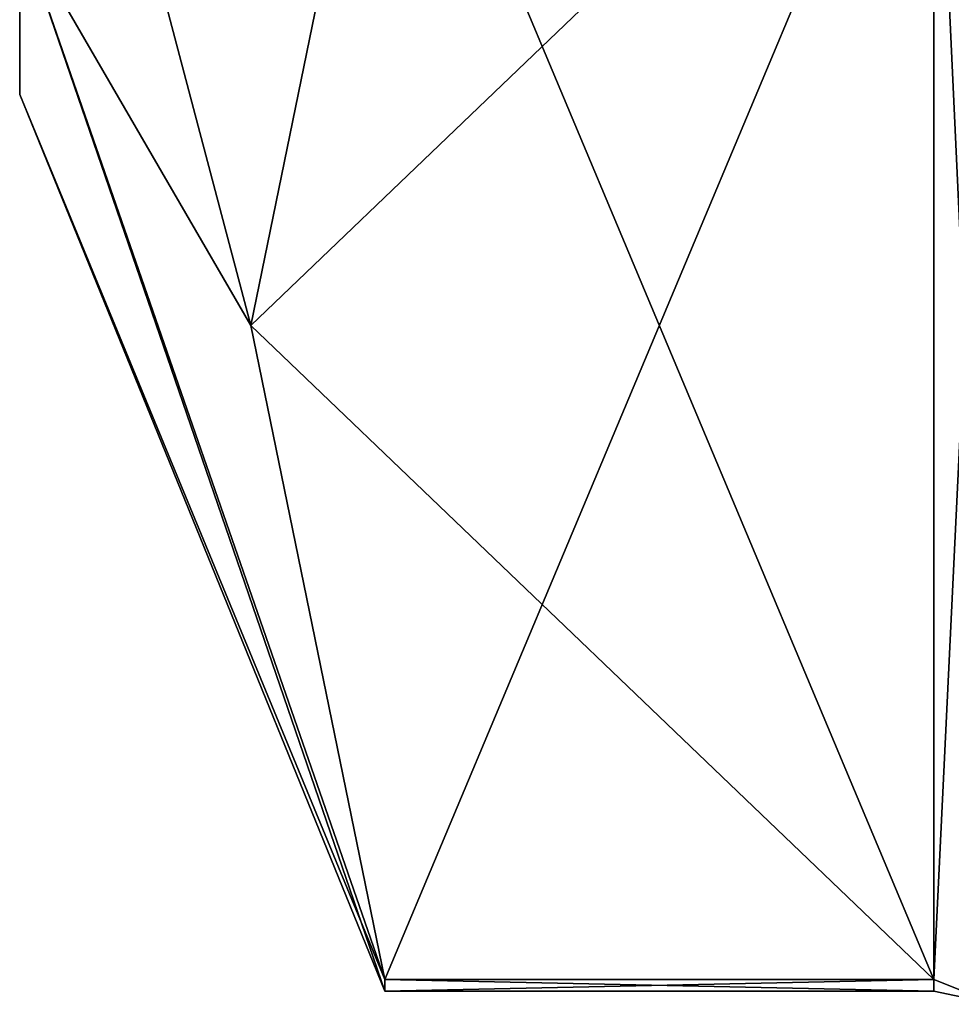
# Model space of a CAD drawing. Extents: x -23 to 470, y -2000 to 0.
# Tile 92 of 172: x -10.1 to -4.8, y -45.67 to -40.07. Entities that reach past the tile are written whole.
import ezdxf

# ---------------------------------------------------------------- set-up
doc = ezdxf.new("R2010")
doc.units = 0
doc.header["$LTSCALE"] = 64.024212
for name, color, linetype in [('1061', 7, 'CONTINUOUS'), ('1063', 7, 'CONTINUOUS'), ('1064', 7, 'CONTINUOUS'), ('1083', 7, 'CONTINUOUS'), ('1150', 7, 'CONTINUOUS'), ('1151', 7, 'CONTINUOUS'), ('1242', 7, 'CONTINUOUS'), ('1246', 7, 'CONTINUOUS')]:
    doc.layers.add(name, color=color, linetype=linetype)

msp = doc.modelspace()

# ---------------------------------------------------------------- linework, layer by layer
at = {"layer": '1061', "linetype": 'CONTINUOUS'}
for points in [[(-10.1, -36.45, 33), (-10.1, -35.3335, 28.8023), (-10.1, -40.5, 33), (-10.1, -36.45, 33)], [(-10.1, -40.5, 33), (-10.1, -35.3335, 28.8023), (-10.1, -39.5483, 28.2165), (-10.1, -40.5, 33)], [(-10.1, -39.5483, 37.7835), (-10.1, -36.45, 33), (-10.1, -40.5, 33), (-10.1, -39.5483, 37.7835)]]:
    msp.add_3dface(points, dxfattribs=at)
at = {"layer": '1063', "linetype": 'CONTINUOUS'}
for points in [[(-8.0232, -38.093, 18.5815), (-4.9, -45.5332, 31.4685), (-8.7857, -41.8131, 25.025), (-8.0232, -38.093, 18.5815)], [(-4.9, -38.093, 18.5815), (-4.9, -45.5332, 31.4685), (-8.0232, -38.093, 18.5815), (-4.9, -38.093, 18.5815)], [(-8.7857, -41.8131, 25.025), (-4.9, -45.5332, 31.4685), (-8.0232, -45.5332, 31.4685), (-8.7857, -41.8131, 25.025)]]:
    msp.add_3dface(points, dxfattribs=at)
at = {"layer": '1064', "linetype": 'CONTINUOUS'}
for points in [[(-8.0232, -45.5332, 34.5315), (-4.9, -38.093, 47.4185), (-8.7857, -41.8131, 40.975), (-8.0232, -45.5332, 34.5315)], [(-8.7857, -41.8131, 40.975), (-4.9, -38.093, 47.4185), (-8.0232, -38.093, 47.4185), (-8.7857, -41.8131, 40.975)], [(-4.9, -45.5332, 34.5315), (-4.9, -38.093, 47.4185), (-8.0232, -45.5332, 34.5315), (-4.9, -45.5332, 34.5315)]]:
    msp.add_3dface(points, dxfattribs=at)
at = {"layer": '1083', "linetype": 'CONTINUOUS'}
for points in [[(-10.1, -36.8388, 41.8388), (-10.1, -39.5483, 37.7835), (-8.7857, -41.8131, 40.975), (-10.1, -36.8388, 41.8388)], [(-10.1, -36.8388, 41.8388), (-8.7857, -41.8131, 40.975), (-8.0232, -38.093, 47.4185), (-10.1, -36.8388, 41.8388)], [(-10.1, -39.5483, 28.2165), (-10.1, -36.8388, 24.1612), (-8.7857, -41.8131, 25.025), (-10.1, -39.5483, 28.2165)], [(-10.1, -36.8388, 24.1612), (-8.0232, -38.093, 18.5815), (-8.7857, -41.8131, 25.025), (-10.1, -36.8388, 24.1612)], [(-10.1, -39.5483, 37.7835), (-10.1, -40.5, 33), (-8.0232, -45.5332, 34.5315), (-10.1, -39.5483, 37.7835)], [(-10.1, -39.5483, 37.7835), (-8.0232, -45.5332, 34.5315), (-8.7857, -41.8131, 40.975), (-10.1, -39.5483, 37.7835)], [(-10.1, -40.5, 33), (-10.1, -39.5483, 28.2165), (-8.0232, -45.6, 33), (-10.1, -40.5, 33)], [(-10.1, -39.5483, 28.2165), (-8.7857, -41.8131, 25.025), (-8.0232, -45.5332, 31.4685), (-10.1, -39.5483, 28.2165)], [(-10.1, -39.5483, 28.2165), (-8.0232, -45.5332, 31.4685), (-8.0232, -45.6, 33), (-10.1, -39.5483, 28.2165)], [(-8.0232, -45.5332, 34.5315), (-10.1, -40.5, 33), (-8.0232, -45.6, 33), (-8.0232, -45.5332, 34.5315)]]:
    msp.add_3dface(points, dxfattribs=at)
at = {"layer": '1150', "linetype": 'CONTINUOUS'}
for points in [[(-4.9, -45.5332, 31.4685), (-4.9, -38.093, 18.5815), (-4.549, -38.2017, 18.482), (-4.9, -45.5332, 31.4685)], [(-4.549, -45.6738, 31.4241), (-4.9, -45.5332, 31.4685), (-4.549, -38.2017, 18.482), (-4.549, -45.6738, 31.4241)]]:
    msp.add_3dface(points, dxfattribs=at)
at = {"layer": '1151', "linetype": 'CONTINUOUS'}
for points in [[(-4.9, -38.093, 47.4185), (-4.9, -45.5332, 34.5315), (-4.549, -45.6738, 34.5759), (-4.9, -38.093, 47.4185)], [(-4.549, -38.2017, 47.518), (-4.9, -38.093, 47.4185), (-4.549, -45.6738, 34.5759), (-4.549, -38.2017, 47.518)]]:
    msp.add_3dface(points, dxfattribs=at)
at = {"layer": '1242', "linetype": 'CONTINUOUS'}
for points in [[(-8.0232, -45.5332, 31.4685), (-4.9, -45.5332, 31.4685), (-4.9, -45.6, 33.0102), (-8.0232, -45.5332, 31.4685)], [(-8.0232, -45.6, 33), (-8.0232, -45.5332, 31.4685), (-4.9, -45.6, 33.0102), (-8.0232, -45.6, 33)], [(-4.9, -45.5332, 34.5315), (-8.0232, -45.5332, 34.5315), (-8.0232, -45.6, 33), (-4.9, -45.5332, 34.5315)], [(-4.9, -45.5332, 34.5315), (-8.0232, -45.6, 33), (-4.9, -45.6, 33.0102), (-4.9, -45.5332, 34.5315)]]:
    msp.add_3dface(points, dxfattribs=at)
at = {"layer": '1246', "linetype": 'CONTINUOUS'}
for points in [[(-4.9, -45.6, 33.0102), (-4.9, -45.5332, 31.4685), (-4.549, -45.6738, 31.4241), (-4.9, -45.6, 33.0102)], [(-4.9, -45.5332, 34.5315), (-4.9, -45.6, 33.0102), (-4.549, -45.6738, 31.4241), (-4.9, -45.5332, 34.5315)], [(-4.549, -45.6738, 34.5759), (-4.9, -45.5332, 34.5315), (-4.549, -45.6738, 31.4241), (-4.549, -45.6738, 34.5759)]]:
    msp.add_3dface(points, dxfattribs=at)

doc.saveas('drawing.dxf')
